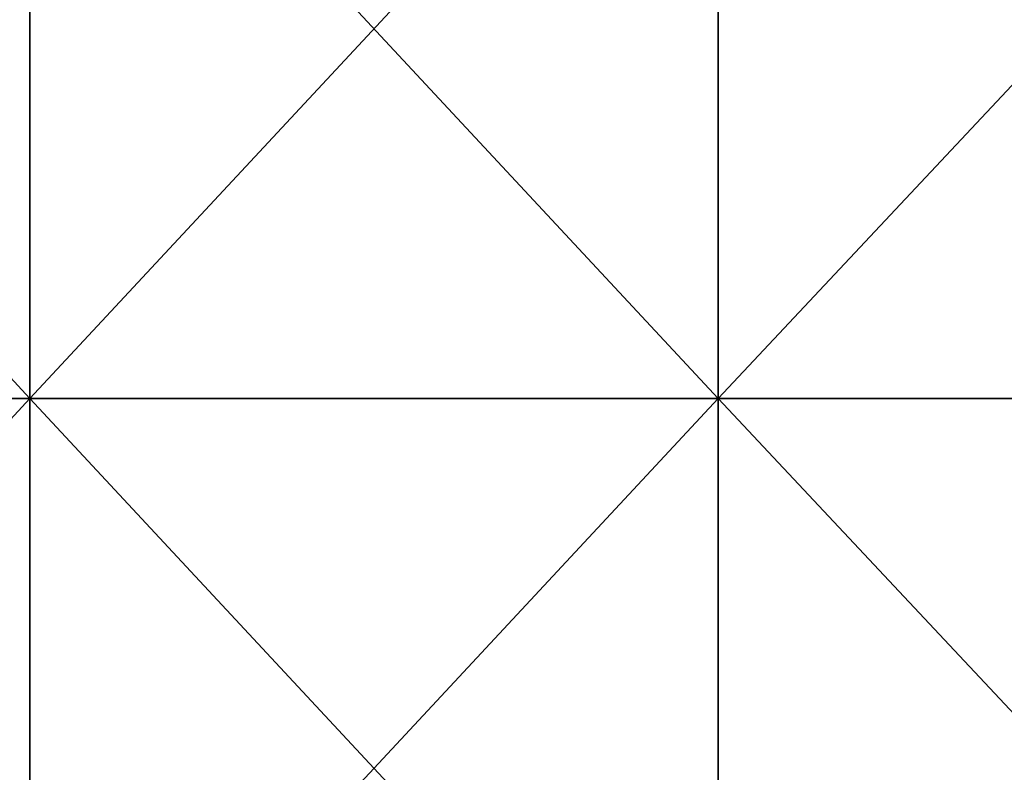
# Model space of a CAD drawing. Header units: inches. Extents: x -4.75 to 4.5, y 0 to 1.88.
# Tile 117 of 256: x -1.33 to -1.22, y 0.08 to 0.16. Entities that reach past the tile are written whole.
import ezdxf

# ---------------------------------------------------------------- set-up
doc = ezdxf.new("R2010")
doc.units = ezdxf.units.IN
doc.header["$LTSCALE"] = 101.851852
doc.header["$MEASUREMENT"] = 0
doc.layers.add('12', color=7, linetype='CONTINUOUS')

msp = doc.modelspace()

# ---------------------------------------------------------------- linework, layer by layer
at = {"layer": '12', "color": 13, "linetype": 'Continuous', "true_color": 0xd67263}
for points in [[(-1.32695, 0.20206, 3.30615), (-1.40079, 0.20206, 3.27555), (-1.32695, 0.12198, 3.30615), (-1.32695, 0.20206, 3.30615)], [(-1.32695, 0.12198, 3.30615), (-1.40079, 0.20206, 3.27555), (-1.40079, 0.12198, 3.27555), (-1.32695, 0.12198, 3.30615)], [(-1.40079, 0.20206, -3.27555), (-1.32695, 0.20206, -3.30615), (-1.40079, 0.12198, -3.27555), (-1.40079, 0.20206, -3.27555)], [(-1.40079, 0.12198, -3.27555), (-1.32695, 0.20206, -3.30615), (-1.32695, 0.12198, -3.30615), (-1.40079, 0.12198, -3.27555)], [(-1.25244, 0.20206, 3.33509), (-1.32695, 0.20206, 3.30615), (-1.25244, 0.12198, 3.33509), (-1.25244, 0.20206, 3.33509)], [(-1.25244, 0.12198, 3.33509), (-1.32695, 0.20206, 3.30615), (-1.32695, 0.12198, 3.30615), (-1.25244, 0.12198, 3.33509)], [(-1.32695, 0.20206, -3.30615), (-1.25244, 0.20206, -3.33509), (-1.32695, 0.12198, -3.30615), (-1.32695, 0.20206, -3.30615)], [(-1.32695, 0.12198, -3.30615), (-1.25244, 0.20206, -3.33509), (-1.25244, 0.12198, -3.33509), (-1.32695, 0.12198, -3.30615)], [(-1.17731, 0.20206, 3.36234), (-1.25244, 0.20206, 3.33509), (-1.17731, 0.12198, 3.36234), (-1.17731, 0.20206, 3.36234)], [(-1.17731, 0.12198, 3.36234), (-1.25244, 0.20206, 3.33509), (-1.25244, 0.12198, 3.33509), (-1.17731, 0.12198, 3.36234)], [(-1.25244, 0.20206, -3.33509), (-1.17731, 0.20206, -3.36234), (-1.25244, 0.12198, -3.33509), (-1.25244, 0.20206, -3.33509)], [(-1.25244, 0.12198, -3.33509), (-1.17731, 0.20206, -3.36234), (-1.17731, 0.12198, -3.36234), (-1.25244, 0.12198, -3.33509)], [(-1.32695, 0.12198, 3.30615), (-1.40079, 0.12198, 3.27555), (-1.32695, 0.0419, 3.30615), (-1.32695, 0.12198, 3.30615)], [(-1.32695, 0.0419, 3.30615), (-1.40079, 0.12198, 3.27555), (-1.40079, 0.0419, 3.27555), (-1.32695, 0.0419, 3.30615)], [(-1.40079, 0.12198, -3.27555), (-1.32695, 0.12198, -3.30615), (-1.40079, 0.0419, -3.27555), (-1.40079, 0.12198, -3.27555)], [(-1.40079, 0.0419, -3.27555), (-1.32695, 0.12198, -3.30615), (-1.32695, 0.0419, -3.30615), (-1.40079, 0.0419, -3.27555)], [(-1.25244, 0.12198, 3.33509), (-1.32695, 0.12198, 3.30615), (-1.25244, 0.0419, 3.33509), (-1.25244, 0.12198, 3.33509)], [(-1.25244, 0.0419, 3.33509), (-1.32695, 0.12198, 3.30615), (-1.32695, 0.0419, 3.30615), (-1.25244, 0.0419, 3.33509)], [(-1.32695, 0.12198, -3.30615), (-1.25244, 0.12198, -3.33509), (-1.32695, 0.0419, -3.30615), (-1.32695, 0.12198, -3.30615)], [(-1.32695, 0.0419, -3.30615), (-1.25244, 0.12198, -3.33509), (-1.25244, 0.0419, -3.33509), (-1.32695, 0.0419, -3.30615)], [(-1.17731, 0.12198, 3.36234), (-1.25244, 0.12198, 3.33509), (-1.17731, 0.0419, 3.36234), (-1.17731, 0.12198, 3.36234)], [(-1.17731, 0.0419, 3.36234), (-1.25244, 0.12198, 3.33509), (-1.25244, 0.0419, 3.33509), (-1.17731, 0.0419, 3.36234)], [(-1.25244, 0.12198, -3.33509), (-1.17731, 0.12198, -3.36234), (-1.25244, 0.0419, -3.33509), (-1.25244, 0.12198, -3.33509)], [(-1.25244, 0.0419, -3.33509), (-1.17731, 0.12198, -3.36234), (-1.17731, 0.0419, -3.36234), (-1.25244, 0.0419, -3.33509)]]:
    msp.add_3dface(points, dxfattribs=at)

doc.saveas('drawing.dxf')
